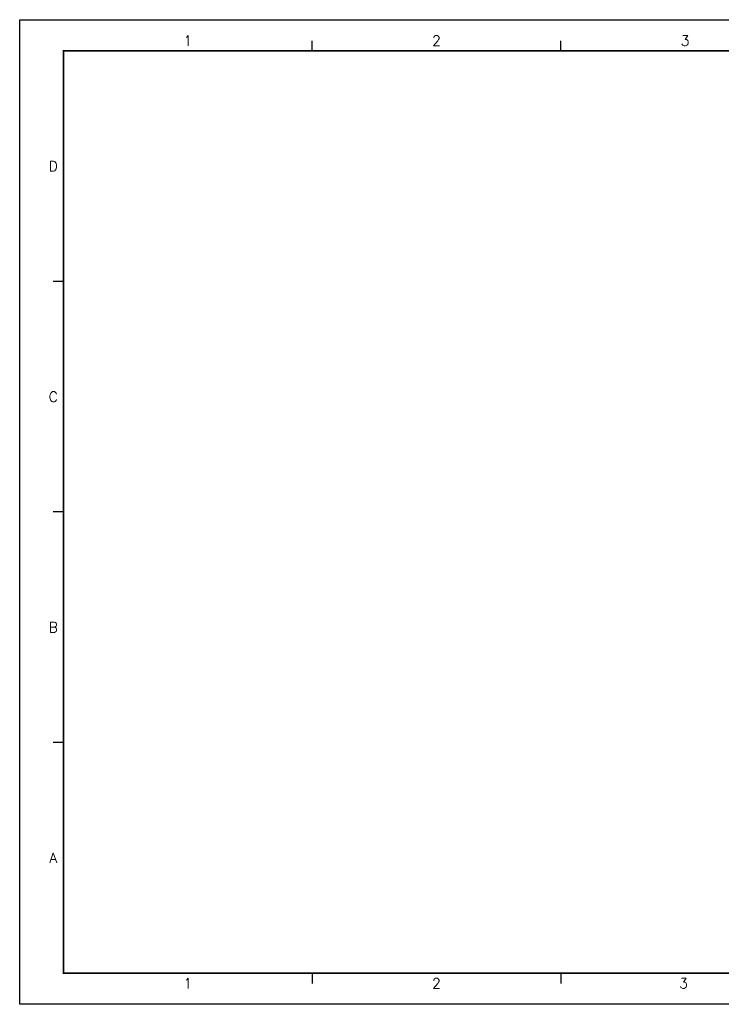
# Model space of a CAD drawing. Header units: millimetres. Extents: x 0 to 847, y 0 to 594.
# Tile 1 of 4: x 0 to 423, y 0 to 594. Entities that reach past the tile are written whole.
import ezdxf
from ezdxf.enums import TextEntityAlignment as Align

# ---------------------------------------------------------------- set-up
doc = ezdxf.new("R2010")
doc.units = ezdxf.units.MM
doc.layers.add('G-ANNO-TTLB', color=7, linetype='Continuous')
doc.layers.add('G-ANNO-TTLB-NPLT', color=2, linetype='Continuous', plot=False)
doc.styles.add('Text', font='romans.shx', dxfattribs={"width": 0.8})

# ---------------------------------------------------------------- blocks, each defined once
blk = doc.blocks.new('NFM_SHEET_BORDER')
at = {"layer": 'Defpoints'}
blk.add_point((0, 0.27), dxfattribs=at)
at = {"layer": 'G-ANNO-TTLB', "color": 173}
for p, q in [((176.42, 575.17), (176.42, 581.34)), ((326.42, 575.17), (326.42, 581.34)), ((26.42, 436.09), (20.24, 436.09)), ((26.42, 297), (20.24, 297)), ((26.42, 157.91), (20.24, 157.91)), ((176.42, 18.83), (176.42, 12.64)), ((326.42, 18.83), (326.42, 12.64))]:
    blk.add_line(p, q, dxfattribs=at)
at = {"layer": 'G-ANNO-TTLB', "color": 6, "const_width": 0.989}
blk.add_lwpolyline([(26.42, 575.17), (825.88, 575.17), (825.88, 18.83), (26.42, 18.83)], close=True, dxfattribs=at)
at = {"layer": 'G-ANNO-TTLB-NPLT'}
blk.add_lwpolyline([(0, 0), (0, 594), (841, 594), (841, 0)], close=True, dxfattribs=at)
at = {"layer": 'G-ANNO-TTLB', "color": 132, "style": 'Text'}
for s, p in [('1', (101.42, 581.34)), ('2', (251.42, 581.34)), ('3', (401.42, 581.34)), ('D', (20.24, 505.63)), ('C', (20.24, 366.54)), ('B', (20.24, 227.46)), ('A', (20.24, 88.37)), ('1', (101.42, 12.64)), ('2', (251.42, 12.64)), ('3', (400.54, 12.64))]:
    blk.add_text(s, height=6.18, dxfattribs=at).set_placement(p, align=Align.MIDDLE)

msp = doc.modelspace()

# ---------------------------------------------------------------- block references
msp.add_blockref('NFM_SHEET_BORDER', (0, 0))

doc.saveas('drawing.dxf')
